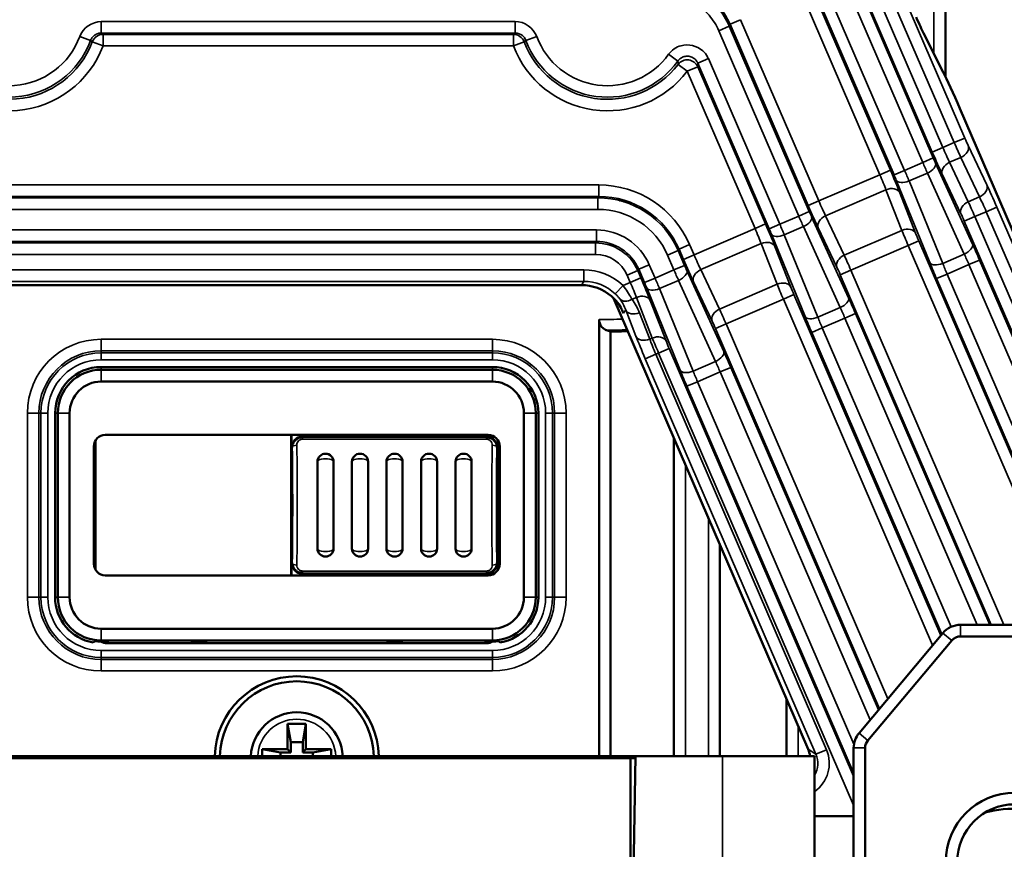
# Model space of a CAD drawing. Header units: millimetres. Extents: x 0 to 4638, y -120 to 1188.
# Tile 73 of 256: x 590 to 633, y 555 to 591. Entities that reach past the tile are written whole.
import ezdxf

# ---------------------------------------------------------------- set-up
doc = ezdxf.new("R2010")
doc.units = ezdxf.units.MM
doc.header["$LTSCALE"] = 2
doc.layers.add('Sichtbar (ISO)', color=7, linetype='Continuous', lineweight=50)
doc.layers.add('Sichtbar schmal (ISO)', color=7, linetype='Continuous', lineweight=35)

msp = doc.modelspace()

# ---------------------------------------------------------------- linework, layer by layer
at = {"layer": 'Sichtbar (ISO)'}
for p, q in [((630.0822, 588.571), (630.0822, 623.4079)), ((629.9901, 588.7584), (629.1348, 590.4519)), ((640.209, 565.1589), (630.7082, 587.1819)), ((615.5296, 583.2636), (615.5296, 583.2625)), ((614.2677, 579.5129), (589.521, 579.5129)), ((624.1191, 559.3471), (615.6656, 578.9424)), ((615.0296, 578.0248), (615.0296, 559.0519)), ((615.5296, 577.4885), (615.5296, 559.0519)), ((610.3947, 575.9519), (593.3947, 575.9519)), ((593.3947, 575.834), (610.3947, 575.834)), ((610.3947, 575.3209), (593.3947, 575.3209)), ((591.3947, 573.9519), (591.3947, 565.9519)), ((591.5125, 565.9519), (591.5125, 573.9519)), ((592.0256, 573.9519), (592.0256, 565.9519)), ((611.7637, 565.9519), (611.7637, 573.9519)), ((612.2768, 573.9519), (612.2768, 565.9519)), ((612.3947, 565.9519), (612.3947, 573.9519)), ((593.5754, 573.0019), (610.2139, 573.0019)), ((601.6447, 573.0019), (601.6447, 566.9019)), ((601.6709, 573.0019), (601.6709, 572.4519)), ((604.1447, 572.9257), (602.1447, 572.9257)), ((604.1447, 572.9257), (604.1447, 573.0019)), ((608.1447, 573.0019), (608.1447, 572.9257)), ((610.1447, 572.9257), (608.1447, 572.9257)), ((593.0756, 572.502), (593.0756, 572.0252)), ((593.1447, 572.7019), (593.1447, 572.7556)), ((593.1447, 567.2019), (593.1447, 572.7019)), ((601.7447, 572.6508), (601.7447, 572.6474)), ((601.7672, 572.6888), (601.7655, 572.6888)), ((601.8447, 572.7846), (601.8447, 572.7842)), ((610.5632, 572.603), (610.5632, 572.607)), ((610.6185, 572.4519), (610.6185, 572.7956)), ((610.6447, 567.1481), (610.6447, 572.7556)), ((610.7137, 572.502), (610.7137, 572.0252)), ((618.2822, 572.8773), (618.2822, 559.0519)), ((593.0756, 572.0252), (593.1447, 571.9561)), ((593.0756, 567.8786), (593.0756, 572.0252)), ((602.7947, 571.8378), (602.7947, 568.0659)), ((603.4947, 568.0659), (603.4947, 571.8378)), ((604.2947, 571.8378), (604.2947, 568.0659)), ((604.9947, 568.0659), (604.9947, 571.8378)), ((605.7947, 571.8378), (605.7947, 568.0659)), ((606.4947, 568.0659), (606.4947, 571.8378)), ((607.2947, 571.8378), (607.2947, 568.0659)), ((607.9947, 568.0659), (607.9947, 571.8378)), ((608.7947, 571.8378), (608.7947, 568.0659)), ((609.4947, 568.0659), (609.4947, 571.8378)), ((610.7137, 572.0252), (610.6447, 571.9561)), ((610.7137, 567.8786), (610.7137, 572.0252)), ((620.2822, 559.0519), (620.2822, 568.2413)), ((593.0756, 567.8786), (593.1447, 567.9476)), ((593.0756, 567.8786), (593.0756, 567.4017)), ((610.7137, 567.8786), (610.6447, 567.9476)), ((610.7137, 567.8786), (610.7137, 567.4017)), ((601.6709, 567.4519), (601.6709, 566.9019)), ((610.6185, 567.1081), (610.6185, 567.4519)), ((593.1447, 567.2019), (593.1447, 567.1481)), ((601.7447, 567.2566), (601.7447, 567.2529)), ((601.7655, 567.215), (601.7674, 567.215)), ((601.8447, 567.1198), (601.8447, 567.1191)), ((602.1447, 566.9781), (604.1447, 566.9781)), ((604.1447, 566.9019), (604.1447, 566.9781)), ((608.1447, 566.9781), (608.1447, 566.9019)), ((608.1447, 566.9781), (610.1447, 566.9781)), ((610.5632, 567.2967), (610.5632, 567.3008)), ((593.5754, 566.9019), (610.2139, 566.9019)), ((593.3947, 564.5828), (610.3947, 564.5828)), ((629.9744, 564.3947), (626.3286, 560.0498)), ((638.0947, 564.7519), (630.7405, 564.7519)), ((610.3947, 564.0697), (593.3947, 564.0697)), ((593.726, 564.0291), (593.3947, 564.0291)), ((593.6487, 563.9519), (610.1406, 563.9519)), ((598.0017, 564.0291), (597.2876, 564.0291)), ((606.5017, 564.0291), (605.7876, 564.0291)), ((610.3947, 564.0291), (610.0634, 564.0291)), ((626.7117, 559.7284), (630.3574, 564.0733)), ((630.7405, 564.2519), (638.0947, 564.2519)), ((623.1822, 561.5191), (623.1822, 559.0519)), ((601.4947, 560.4519), (601.6357, 559.6519)), ((601.4947, 560.4519), (602.2947, 560.4519)), ((601.4947, 559.3519), (601.4947, 560.4519)), ((602.2947, 560.4519), (602.1536, 559.6519)), ((602.2947, 560.4519), (602.2947, 559.3519)), ((601.6357, 559.6519), (602.1536, 559.6519)), ((601.6357, 559.2108), (601.6357, 559.6519)), ((602.1536, 559.6519), (602.1536, 559.2108)), ((600.3947, 559.3519), (601.4947, 559.3519)), ((600.3947, 559.3519), (601.1947, 559.2108)), ((600.3947, 559.0519), (600.3947, 559.3519)), ((601.6357, 559.2108), (601.4947, 559.3519)), ((602.2947, 559.3519), (602.1536, 559.2108)), ((602.2947, 559.3519), (603.3947, 559.3519)), ((603.3947, 559.3519), (602.5947, 559.2108)), ((603.3947, 559.3519), (603.3947, 559.0519)), ((626.0947, 559.407), (626.0947, 538.3691)), ((626.5947, 538.3691), (626.5947, 559.407)), ((616.6116, 559.0519), (587.1777, 559.0519)), ((587.3947, 558.9519), (616.3947, 558.9519)), ((601.6357, 559.2108), (601.1947, 559.2108)), ((601.1947, 559.2108), (601.1947, 559.0519)), ((602.5947, 559.2108), (602.1536, 559.2108)), ((602.5947, 559.0519), (602.5947, 559.2108)), ((616.3947, 552.3519), (616.3947, 558.9519)), ((616.6099, 558.9519), (616.3947, 558.9519)), ((616.4947, 552.3519), (616.6116, 559.0519)), ((616.6116, 559.0519), (620.3947, 559.0519)), ((624.3947, 559.0519), (620.3947, 559.0519)), ((624.3947, 559.0519), (624.3947, 543.1519)), ((624.3947, 556.4347), (626.0947, 556.4347))]:
    msp.add_line(p, q, dxfattribs=at)
for radius in [3, 2.5]:
    msp.add_circle((633.0947, 554.4519), radius, dxfattribs=at)
for centre, radius, start, end in [((615.3944, 591.4519), 8.2859, 273.64084, 273.70153), ((615.3944, 591.4519), 13.9641, 270.55481, 273.64032), ((593.3947, 573.9519), 2, 90, 180), ((610.3947, 573.9519), 2, 0, 90), ((593.3947, 573.9519), 1.8822, 90, 180), ((610.3947, 573.9519), 1.8822, 0, 90), ((593.3947, 573.9519), 1.3691, 90, 180), ((610.3947, 573.9519), 1.3691, 0, 90), ((602.1447, 572.4519), 0.4738, 90, 180), ((610.1447, 572.4519), 0.4738, 0, 90), ((593.6447, 572.7019), 0.5, 173.13877, 180), ((603.1447, 571.8378), 0.35, 0, 180), ((604.6447, 571.8378), 0.35, 0, 180), ((606.1447, 571.8378), 0.35, 0, 180), ((607.6447, 571.8378), 0.35, 0, 180), ((609.1447, 571.8378), 0.35, 0, 180), ((603.1447, 568.0659), 0.35, 180, 0), ((604.6447, 568.0659), 0.35, 180, 0), ((606.1447, 568.0659), 0.35, 180, 0), ((607.6447, 568.0659), 0.35, 180, 0), ((609.1447, 568.0659), 0.35, 180, 0), ((602.1447, 567.4519), 0.4738, 180, 270), ((610.1447, 567.4519), 0.4738, 270, 0), ((593.6447, 567.2019), 0.5, 180, 186.86123), ((593.3947, 565.9519), 2, 180, 260.04372), ((593.3947, 565.9519), 1.8822, 180, 270), ((593.3947, 565.9519), 1.3691, 180, 270), ((610.3947, 565.9519), 1.3691, 270, 0), ((610.3947, 565.9519), 1.8822, 270, 0), ((610.3947, 565.9519), 2, 279.95628, 0), ((630.7405, 563.7519), 1, 90, 140), ((593.3947, 565.9519), 1.9228, 261.97142, 270), ((610.3947, 565.9519), 1.9228, 270, 278.02858), ((630.7405, 563.7519), 0.5, 90, 140), ((601.8947, 558.9519), 3.565, 1.6074, 178.3926), ((601.8947, 558.9519), 3.3462, 1.7125, 178.2875), ((601.8947, 558.9519), 2, 2.86598, 177.13402), ((627.0947, 559.407), 1, 140, 180), ((627.0947, 559.407), 0.5, 140, 180), ((632.8947, 552.9519), 3.8004, 58.10419, 106.70652)]:
    msp.add_arc(centre, radius, start, end, dxfattribs=at)
for centre, major_axis, ratio, start_param, end_param in [((628.8077, 591.254), (-0.3961, 0.9182), 0.0349208, 1.6685814, 2.6179939), ((630.6441, 587.1542), (0.7922, -1.8364), 0.0349208, 1.5707963, 2.6179939), ((614.2661, 577.5117), (1.0999, 1.6725), 0.9991277, 6.1539001, 6.8645413), ((614.2538, 577.4929), (0.2277, 2.1069), 0.9283732, 5.196898, 5.2064884), ((621.2324, 591.4519), (16.0397, 0), 0.9314106, 4.337465, 4.348897), ((593.5758, 572.5017), (-0.3538, 0.3538), 0.999315, 5.4981298, 7.0682409), ((606.1447, 572.8275), (4.25, 0), 0.0261859, 1.6762196, 2.0607537), ((606.1447, 572.944), (-0.5, 0), 0.0261859, 0.4636224, 2.6779703), ((606.1447, 572.8275), (4.25, 0), 0.0261859, 1.080839, 1.4653731), ((610.2136, 572.5017), (-0.3538, -0.3538), 0.999315, 2.3565371, 3.9266482), ((593.5758, 567.402), (0.3538, 0.3538), 0.999315, 2.3565371, 3.9266482), ((610.2136, 567.402), (0.3538, -0.3538), 0.999315, 5.4981298, 7.0682409), ((606.1447, 567.0763), (4.25, 0), 0.0261859, 4.2224317, 4.6069658), ((606.1447, 566.9597), (-0.5, 0), 0.0261859, 3.605215, 5.8195629), ((606.1447, 567.0763), (4.25, 0), 0.0261859, 4.8178122, 5.2023463), ((590.8191, 4440.0743), (0, -3877.0281), 0.0261769, 0.0219721, 0.0227334), ((593.6491, 564.452), (-0.3538, -0.3538), 0.999315, 0.2217009, 0.7850555), ((597.6447, 564.0383), (0.5, 0), 0.0261859, 3.9169902, 5.5077878), ((606.1447, 564.0383), (-0.5, 0), 0.0261859, 0.7753975, 2.3661952), ((610.1403, 564.452), (-0.3538, 0.3538), 0.999315, 2.3565371, 2.9198918), ((612.9702, 4440.0743), (0, -3877.0281), 0.0261769, 6.2604519, 6.2612132), ((623.1996, 558.9525), (-0.8372, 0.5506), 0.9979867, 3.8237688, 4.1297068)]:
    msp.add_ellipse(centre, major_axis=major_axis, ratio=ratio, start_param=start_param, end_param=end_param, dxfattribs=at)
for points, knots in [([(615.5723, 579.0285), (615.6653, 578.9482), (615.755, 578.8537), (615.9079, 578.6562), (615.9693, 578.5536), (616.0426, 578.4088), (616.0665, 578.3523), (616.0839, 578.306)], [-0.15146619, -0.15146619, -0.15146619, -0.15146619, -0.11492993, -0.11492993, -0.07584286, -0.07584286, -0.04792269, -0.04792269, -0.04792269, -0.04792269]), ([(615.0296, 578.0248), (615.0296, 577.9694), (615.0413, 577.9049), (615.0802, 577.7953), (615.1174, 577.7342), (615.1993, 577.6397), (615.2612, 577.5942), (615.3298, 577.5614), (615.344, 577.5556), (615.3586, 577.5501)], [0.269831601, 0.269831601, 0.269831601, 0.269831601, 0.286477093, 0.286477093, 0.306621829, 0.306621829, 0.331312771, 0.331312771, 0.337341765, 0.337341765, 0.337341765, 0.337341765]), ([(601.6997, 572.4519), (601.6993, 572.5044), (601.7083, 572.5575), (601.7262, 572.607), (601.7296, 572.6166), (601.7334, 572.6261), (601.7375, 572.6354), (601.7615, 572.6899), (601.7975, 572.7408), (601.842, 572.7821), (601.8756, 572.8134), (601.9149, 572.84), (601.9573, 572.8597), (602.0014, 572.8801), (602.05, 572.8937), (602.0989, 572.8987), (602.1141, 572.9003), (602.1294, 572.9011), (602.1447, 572.9011)], [0, 0, 0, 0, 0.230356, 0.230356, 0.230356, 0.2744576, 0.2744576, 0.2744576, 0.5363105, 0.5363105, 0.5363105, 0.7327, 0.7327, 0.7327, 0.9374155, 0.9374155, 0.9374155, 1, 1, 1, 1]), ([(610.1447, 572.9011), (610.1876, 572.9011), (610.231, 572.8947), (610.2719, 572.8825), (610.3117, 572.8706), (610.35, 572.853), (610.3845, 572.8309), (610.4203, 572.8079), (610.4528, 572.7797), (610.4803, 572.7482), (610.5116, 572.7121), (610.5371, 572.6708), (610.5553, 572.6274), (610.5783, 572.5722), (610.5901, 572.5115), (610.5896, 572.4519)], [0, 0, 0, 0, 0.1779711, 0.1779711, 0.1779711, 0.3511188, 0.3511188, 0.3511188, 0.5310626, 0.5310626, 0.5310626, 0.7370031, 0.7370031, 0.7370031, 1, 1, 1, 1]), ([(602.1447, 567.0027), (602.1018, 567.0027), (602.0583, 567.0091), (602.0175, 567.0213), (601.9777, 567.0331), (601.9394, 567.0508), (601.9049, 567.0729), (601.8691, 567.0958), (601.8365, 567.124), (601.8091, 567.1556), (601.7777, 567.1916), (601.7522, 567.2329), (601.7341, 567.2764), (601.7111, 567.3316), (601.6992, 567.3922), (601.6997, 567.4519)], [0, 0, 0, 0, 0.1779711, 0.1779711, 0.1779711, 0.3511188, 0.3511188, 0.3511188, 0.5310626, 0.5310626, 0.5310626, 0.7370031, 0.7370031, 0.7370031, 1, 1, 1, 1]), ([(610.5896, 567.4519), (610.5901, 567.3922), (610.5783, 567.3316), (610.5553, 567.2764), (610.5371, 567.2329), (610.5116, 567.1916), (610.4803, 567.1556), (610.4528, 567.124), (610.4203, 567.0958), (610.3845, 567.0729), (610.35, 567.0508), (610.3117, 567.0331), (610.2719, 567.0213), (610.231, 567.0091), (610.1876, 567.0027), (610.1447, 567.0027)], [0, 0, 0, 0, 0.2629969, 0.2629969, 0.2629969, 0.4689374, 0.4689374, 0.4689374, 0.6488812, 0.6488812, 0.6488812, 0.8220289, 0.8220289, 0.8220289, 1, 1, 1, 1])]:
    msp.add_open_spline(points, degree=3, knots=knots, dxfattribs=at)
at = {"layer": 'Sichtbar schmal (ISO)'}
for p, q in [((629.5822, 589.566), (629.5822, 623.2821)), ((630.9252, 585.9033), (625.3811, 598.7546)), ((624.4393, 598.3151), (629.9713, 585.4918)), ((624.9223, 598.5567), (630.4664, 585.7053)), ((623.4813, 597.858), (629.0983, 584.8377)), ((629.5571, 585.0357), (623.9401, 598.0559)), ((629.5125, 585.2938), (623.9805, 598.1172)), ((628.3076, 584.4966), (622.7067, 597.4796)), ((627.2328, 584.3103), (621.7487, 597.0224)), ((622.2075, 597.2204), (627.6916, 584.5083)), ((622.2478, 597.2817), (627.8488, 584.2987)), ((593.402, 590.4631), (593.402, 590.9628)), ((611.3868, 590.9628), (593.402, 590.9628)), ((611.3868, 590.4631), (611.3868, 590.9628)), ((620.7241, 590.8456), (621.1829, 591.0435)), ((621.1829, 591.0435), (624.5811, 583.1664)), ((593.402, 590.4631), (611.3868, 590.4631)), ((620.2334, 590.5668), (620.6922, 590.7647)), ((620.2334, 590.5668), (623.7081, 582.5124)), ((624.1669, 582.7103), (620.6922, 590.7647)), ((624.1223, 582.9685), (620.7241, 590.8456)), ((592.9331, 590.1379), (592.465, 590.3117)), ((593.4772, 589.9022), (593.0104, 590.0794)), ((593.4772, 590.4019), (611.3116, 590.4019)), ((593.4772, 589.9022), (593.4772, 590.4019)), ((611.3116, 589.9022), (611.3116, 590.4019)), ((611.3116, 589.9022), (611.7784, 590.0794)), ((611.8556, 590.1379), (612.3237, 590.3117)), ((611.3116, 589.9022), (593.4772, 589.9022)), ((618.459, 589.248), (618.0537, 589.5395)), ((619.3233, 589.1528), (619.7821, 589.3508)), ((622.8853, 582.1574), (619.7821, 589.3508)), ((618.8643, 588.8004), (618.4676, 589.1036)), ((618.8643, 588.8004), (619.3232, 588.9983)), ((621.8105, 581.9711), (618.8643, 588.8004)), ((619.3232, 588.9983), (622.2693, 582.1691)), ((619.3233, 589.1528), (622.4265, 581.9595)), ((630.4664, 585.7053), (630.9252, 585.9033)), ((629.5125, 585.2938), (629.9713, 585.4918)), ((630.4664, 585.7053), (629.9713, 585.4918)), ((631.881, 583.8676), (631.07, 585.5807)), ((629.0983, 584.8377), (629.5571, 585.0357)), ((630.2655, 584.8486), (630.7512, 585.0581)), ((630.7512, 585.0581), (631.5623, 583.345)), ((627.6916, 584.5083), (627.2328, 584.3103)), ((628.3076, 584.4966), (627.8488, 584.2987)), ((628.3076, 584.4966), (629.0983, 584.8377)), ((631.2613, 581.2881), (629.6583, 584.8071)), ((630.2655, 584.8486), (631.0766, 583.1355)), ((627.2328, 584.3103), (624.5811, 583.1664)), ((627.9456, 584.0682), (629.4055, 580.4875)), ((629.2985, 584.3796), (628.5035, 584.0366)), ((629.2985, 584.3796), (630.9015, 580.8607)), ((630.7578, 582.6129), (629.9467, 584.326)), ((588.7664, 583.8643), (615.0223, 583.8643)), ((615.0223, 583.8643), (615.0223, 583.3646)), ((624.8753, 582.5232), (627.4988, 583.655)), ((628.1884, 581.8895), (627.4988, 583.655)), ((629.9633, 580.4559), (628.5035, 584.0366)), ((615.0223, 583.3646), (588.7664, 583.3646)), ((588.8067, 583.3033), (614.982, 583.3033)), ((615.0223, 583.3646), (614.982, 583.3033)), ((614.982, 582.8036), (614.982, 583.3033)), ((628.0977, 583.5283), (628.7873, 581.7628)), ((631.5623, 583.345), (631.0766, 583.1355)), ((614.982, 582.8036), (588.8067, 582.8036)), ((624.1223, 582.9685), (624.5811, 583.1664)), ((631.8565, 582.7018), (632.3153, 582.8998)), ((640.0639, 564.9383), (632.3153, 582.8998)), ((623.7081, 582.5124), (622.8853, 582.1574)), ((623.7081, 582.5124), (624.1669, 582.7103)), ((625.8711, 578.9628), (624.2681, 582.4817)), ((624.8753, 582.5232), (625.6864, 580.8101)), ((630.9026, 582.2903), (631.3614, 582.4883)), ((631.3614, 582.4883), (631.8565, 582.7018)), ((631.3614, 582.4883), (639.8097, 562.9049)), ((631.8565, 582.7018), (639.6051, 564.7404)), ((588.8703, 581.9075), (614.9185, 581.9075)), ((614.9185, 581.4078), (614.9185, 581.9075)), ((621.8105, 581.9711), (619.1589, 580.8272)), ((621.8105, 581.9711), (622.2693, 582.1691)), ((622.4265, 581.9595), (622.8853, 582.1574)), ((623.0812, 581.6974), (623.9083, 582.0542)), ((623.9083, 582.0542), (625.5113, 578.5353)), ((625.3676, 580.2876), (624.5565, 582.0006)), ((638.5071, 564.6629), (630.9026, 582.2903)), ((622.5234, 581.729), (623.9832, 578.1484)), ((624.5411, 578.1167), (623.0812, 581.6974)), ((628.1884, 581.8895), (625.6864, 580.8101)), ((614.9185, 581.4078), (588.8703, 581.4078)), ((588.9106, 581.3466), (614.8782, 581.3466)), ((614.9185, 581.4078), (614.8782, 581.3466)), ((614.8782, 581.3466), (614.8782, 580.8469)), ((618.4691, 581.01), (618.5094, 581.0713)), ((618.9682, 581.2692), (618.5094, 581.0713)), ((618.7, 580.6293), (618.5094, 581.0713)), ((618.9682, 581.2692), (619.1589, 580.8272)), ((619.453, 580.184), (622.0765, 581.3158)), ((622.7661, 579.5503), (622.0765, 581.3158)), ((622.6754, 581.1891), (623.365, 579.4236)), ((625.9712, 580.1629), (628.4638, 581.2382)), ((628.9226, 581.4362), (628.4638, 581.2382)), ((635.5761, 564.7519), (628.4638, 581.2382)), ((628.9226, 581.4362), (636.1203, 564.7519)), ((614.8782, 580.8469), (588.9106, 580.8469)), ((618.0102, 580.812), (618.4691, 581.01)), ((618.2858, 580.1732), (618.0102, 580.812)), ((618.4691, 581.01), (618.7447, 580.3711)), ((619.1589, 580.8272), (618.7, 580.6293)), ((630.9015, 580.8607), (629.9633, 580.4559)), ((616.7135, 580.1395), (616.7538, 580.2008)), ((616.7538, 580.2008), (617.2126, 580.3988)), ((617.0042, 579.6203), (616.7538, 580.2008)), ((617.2126, 580.3988), (617.463, 579.8182)), ((618.2858, 580.1732), (618.7447, 580.3711)), ((630.1549, 579.9941), (631.106, 580.4043)), ((631.106, 580.4043), (631.5648, 580.6023)), ((631.106, 580.4043), (637.8585, 564.7519)), ((638.4273, 564.6949), (631.5648, 580.6023)), ((614.3715, 580.1703), (589.4173, 580.1703)), ((614.3715, 580.1703), (614.3715, 579.6706)), ((616.7135, 580.1395), (616.2547, 579.9416)), ((616.3882, 579.6319), (616.2547, 579.9416)), ((616.8471, 579.8299), (616.3882, 579.6319)), ((616.7135, 580.1395), (616.8471, 579.8299)), ((617.0042, 579.6203), (617.463, 579.8182)), ((618.2858, 580.1732), (617.463, 579.8182)), ((618.8458, 580.1425), (620.4488, 576.6236)), ((619.453, 580.184), (620.2641, 578.4709)), ((625.5124, 579.965), (625.9712, 580.1629)), ((632.0753, 564.7519), (625.5124, 579.965)), ((625.9712, 580.1629), (632.6196, 564.7519)), ((630.1549, 579.9941), (629.6961, 579.7961)), ((629.6961, 579.7961), (636.1863, 564.7519)), ((636.7305, 564.7519), (630.1549, 579.9941)), ((589.4173, 579.6706), (614.3715, 579.6706)), ((614.3715, 579.6706), (614.2677, 579.5129)), ((616.077, 579.4977), (615.736, 579.1326)), ((616.3882, 579.6319), (616.077, 579.4977)), ((618.5609, 575.8092), (617.1011, 579.3898)), ((617.659, 579.3582), (618.486, 579.715)), ((617.659, 579.3582), (619.1188, 575.7775)), ((620.089, 576.1961), (618.486, 579.715)), ((619.9453, 577.9484), (619.1343, 579.6614)), ((622.7661, 579.5503), (620.2641, 578.4709)), ((616.4654, 578.8951), (616.6543, 578.9766)), ((617.3439, 577.2111), (616.6543, 578.9766)), ((623.0415, 578.899), (623.5003, 579.097)), ((623.5003, 579.097), (629.8876, 564.2912)), ((617.2531, 578.8499), (617.9427, 577.0844)), ((620.5489, 577.8237), (623.0415, 578.899)), ((629.5282, 563.8629), (623.0415, 578.899)), ((625.5113, 578.5353), (624.5411, 578.1167)), ((616.0907, 578.2872), (616.1881, 578.4352)), ((616.1881, 578.4352), (616.6352, 577.2905)), ((617.2341, 577.1638), (616.787, 578.3085)), ((624.7327, 577.6549), (625.7158, 578.079)), ((625.7158, 578.079), (626.1746, 578.2769)), ((625.7158, 578.079), (631.4652, 564.7519)), ((632.0094, 564.7519), (626.1746, 578.2769)), ((620.5489, 577.8237), (620.0901, 577.6258)), ((627.2161, 561.1075), (620.0901, 577.6258)), ((620.5489, 577.8237), (627.5756, 561.5358)), ((624.2738, 577.4569), (624.7327, 577.6549)), ((630.3359, 564.6664), (624.7327, 577.6549)), ((617.3439, 577.2111), (617.2341, 577.1638)), ((624.2738, 577.4569), (629.9312, 564.3432)), ((593.3947, 577.1578), (610.3947, 577.1578)), ((593.3947, 576.6585), (593.3947, 577.1578)), ((610.3947, 577.1578), (610.3947, 576.6585)), ((593.3947, 576.6585), (593.3947, 576.5672)), ((610.3947, 576.6585), (593.3947, 576.6585)), ((593.3947, 576.5672), (610.3947, 576.5672)), ((593.3947, 576.5672), (593.3947, 576.2676)), ((610.3947, 576.6585), (610.3947, 576.5672)), ((610.3947, 576.2676), (610.3947, 576.5672)), ((617.5001, 576.5084), (617.0413, 576.3105)), ((617.5001, 576.5084), (617.6193, 576.5598)), ((624.9134, 559.3245), (617.5001, 576.5084)), ((618.0781, 576.7578), (617.6193, 576.5598)), ((626.0947, 556.9137), (617.6193, 576.5598)), ((618.0781, 576.7578), (626.0947, 558.1752)), ((610.3947, 576.2676), (593.3947, 576.2676)), ((593.3947, 575.9519), (593.3947, 575.834)), ((610.3947, 575.834), (610.3947, 575.9519)), ((617.0413, 576.3105), (624.4546, 559.1265)), ((619.1188, 575.7775), (620.089, 576.1961)), ((620.2935, 575.7398), (620.7523, 575.9377)), ((620.7523, 575.9377), (627.1726, 561.0556)), ((593.3947, 575.3209), (593.3947, 575.834)), ((610.3947, 575.3209), (610.3947, 575.834)), ((620.2935, 575.7398), (619.3104, 575.3157)), ((626.8131, 560.6272), (620.2935, 575.7398)), ((618.8516, 575.1177), (619.3104, 575.3157)), ((626.0947, 558.3282), (618.8516, 575.1177)), ((619.3104, 575.3157), (626.1067, 559.5617)), ((590.1888, 565.9519), (590.1888, 573.9519)), ((590.6881, 573.9519), (590.1888, 573.9519)), ((590.7794, 573.9519), (590.6881, 573.9519)), ((590.6881, 573.9519), (590.6881, 565.9519)), ((590.7794, 565.9519), (590.7794, 573.9519)), ((590.7794, 573.9519), (591.079, 573.9519)), ((591.079, 573.9519), (591.079, 565.9519)), ((591.5125, 573.9519), (591.3947, 573.9519)), ((592.0256, 573.9519), (591.5125, 573.9519)), ((612.2768, 573.9519), (611.7637, 573.9519)), ((612.3947, 573.9519), (612.2768, 573.9519)), ((612.7104, 565.9519), (612.7104, 573.9519)), ((612.7104, 573.9519), (613.01, 573.9519)), ((613.01, 573.9519), (613.1013, 573.9519)), ((613.01, 573.9519), (613.01, 565.9519)), ((613.1013, 565.9519), (613.1013, 573.9519)), ((613.6006, 573.9519), (613.1013, 573.9519)), ((613.6006, 573.9519), (613.6006, 565.9519)), ((602.1447, 572.9257), (602.1447, 572.9011)), ((610.1447, 572.9011), (610.1447, 572.9257)), ((602.1447, 572.8157), (602.1447, 572.9011)), ((602.1447, 572.9011), (610.1447, 572.9011)), ((610.1447, 572.8157), (602.1447, 572.8157)), ((610.1447, 572.8157), (610.1447, 572.9011)), ((601.6997, 572.4519), (601.6709, 572.4519)), ((610.6185, 572.4519), (610.5896, 572.4519)), ((618.7822, 571.7183), (618.7822, 559.0519)), ((619.7822, 559.0519), (619.7822, 569.4003)), ((601.6709, 567.4519), (601.6997, 567.4519)), ((610.5896, 567.4519), (610.6185, 567.4519)), ((602.1447, 567.0027), (602.1447, 567.0881)), ((602.1447, 567.0881), (610.1447, 567.0881)), ((610.1447, 567.0027), (602.1447, 567.0027)), ((602.1447, 567.0027), (602.1447, 566.9781)), ((610.1447, 567.0027), (610.1447, 567.0881)), ((610.1447, 566.9781), (610.1447, 567.0027)), ((590.6881, 565.9519), (590.1888, 565.9519)), ((590.7794, 565.9519), (590.6881, 565.9519)), ((590.7794, 565.9519), (591.079, 565.9519)), ((591.3947, 565.9519), (591.5125, 565.9519)), ((592.0256, 565.9519), (591.5125, 565.9519)), ((612.2768, 565.9519), (611.7637, 565.9519)), ((612.2768, 565.9519), (612.3947, 565.9519)), ((612.7104, 565.9519), (613.01, 565.9519)), ((613.01, 565.9519), (613.1013, 565.9519)), ((613.6006, 565.9519), (613.1013, 565.9519)), ((593.3947, 564.0697), (593.3947, 564.5828)), ((610.3947, 564.0697), (610.3947, 564.5828)), ((630.3574, 564.0733), (629.9744, 564.3947)), ((630.7405, 564.7519), (630.7405, 564.2519)), ((593.3947, 564.0697), (593.3947, 564.0291)), ((593.726, 564.0291), (593.6487, 563.9519)), ((610.1406, 563.9519), (610.0634, 564.0291)), ((610.3947, 564.0291), (610.3947, 564.0697)), ((593.3947, 563.6362), (610.3947, 563.6362)), ((593.3947, 563.3366), (593.3947, 563.6362)), ((610.3947, 563.6362), (610.3947, 563.3366)), ((593.3947, 563.2453), (593.3947, 563.3366)), ((610.3947, 563.3366), (593.3947, 563.3366)), ((593.3947, 563.2453), (610.3947, 563.2453)), ((593.3947, 563.2453), (593.3947, 562.746)), ((610.3947, 563.2453), (610.3947, 563.3366)), ((610.3947, 562.746), (610.3947, 563.2453)), ((610.3947, 562.746), (593.3947, 562.746)), ((623.6822, 560.3601), (623.6822, 559.0519)), ((626.7117, 559.7284), (626.3286, 560.0498)), ((624.4546, 559.1265), (624.1191, 559.3471)), ((624.9134, 559.3245), (624.4546, 559.1265)), ((626.5947, 559.407), (626.0947, 559.407)), ((620.3947, 543.6519), (620.3947, 559.0519))]:
    msp.add_line(p, q, dxfattribs=at)
for centre, radius, start, end in [((589.3944, 591.4519), 3.8677, 210.49089, 339.21473), ((589.3944, 591.4519), 3.7748, 208.65789, 339.62897), ((589.3944, 591.4519), 3.2755, 208.65789, 339.62897), ((615.3944, 591.4519), 3.8677, 200.78527, 322.61569), ((615.3944, 591.4519), 3.7748, 200.37103, 324.27882), ((615.3944, 591.4519), 3.2755, 200.37103, 324.27882), ((589.3944, 591.4519), 4.367, 210.49089, 339.21473), ((615.3944, 591.4519), 4.367, 200.78527, 322.61569), ((615.3944, 591.4519), 8.3482, 274.8082, 274.87326), ((615.3944, 591.4519), 8.818, 279.9396, 280.00344), ((615.3944, 591.4519), 8.818, 273.73477, 273.735), ((615.3944, 591.4519), 13.432, 268.44378, 272.82576), ((615.3944, 591.4519), 13.9018, 269.85248, 273.54847), ((593.3947, 573.9519), 3.2059, 90, 180), ((610.3947, 573.9519), 3.2059, 0, 90), ((593.3947, 573.9519), 2.7066, 90, 180), ((593.3947, 573.9519), 2.6153, 90, 180), ((610.3947, 573.9519), 2.7066, 0, 90), ((610.3947, 573.9519), 2.6153, 0, 90), ((593.3947, 573.9519), 2.3157, 90, 180), ((610.3947, 573.9519), 2.3157, 0, 90), ((593.3947, 565.9519), 3.2059, 180, 270), ((593.3947, 565.9519), 2.7066, 180, 270), ((593.3947, 565.9519), 2.6153, 180, 270), ((593.3947, 565.9519), 2.3157, 180, 270), ((610.3947, 565.9519), 3.2059, 270, 0), ((610.3947, 565.9519), 2.3157, 270, 0), ((610.3947, 565.9519), 2.6153, 270, 0), ((610.3947, 565.9519), 2.7066, 270, 0), ((601.8947, 558.9519), 1.7, 3.37229, 176.62771)]:
    msp.add_arc(centre, radius, start, end, dxfattribs=at)
for centre, major_axis, ratio, start_param, end_param in [((-573.6011, 3349.9263), (1191.6611, -2762.2799), 0.0348995, 0.0347922, 0.0353763), ((593.4772, 589.9022), (0.3161, 0.3874), 0.9984778, 0.6850973, 1.8919193), ((611.3116, 589.9022), (0.3161, -0.3874), 0.9984778, 1.2496734, 2.4564954), ((126.3303, 1362.1463), (491.1988, -776.3211), 0.0394599, 0.0702908, 0.0722265), ((618.8643, 588.8004), (0.5, -0.0029), 0.9962384, 0.4145079, 2.4931374), ((319.1706, 1279.4745), (299.1754, -693.491), 0.0348995, 0.0794272, 0.0817597), ((630.9413, 585.9102), (-0.1981, 0.4591), 0.0349208, 1.5707963, 2.3561945), ((630.0194, 585.5125), (0.3961, -0.9182), 0.0523812, 4.712389, 5.4977871), ((630.4824, 585.7122), (0.3961, -0.9182), 0.0174604, 4.712389, 5.4977871), ((630.6112, 585.3827), (0.4519, 0.214), 0.7068913, 4.6877088, 6.233825), ((629.5606, 585.3146), (-0.5942, 1.3773), 0.0349208, 1.5707963, 2.3561945), ((629.5732, 585.0426), (0.1981, -0.4591), 0.0349208, 4.712389, 5.2359878), ((627.6435, 584.4875), (-0.5942, 1.3773), 0.0349208, 3.9269908, 4.712389), ((628.2916, 584.4897), (-0.3961, 0.9182), 0.0174604, 4.1887902, 4.712389), ((629.1143, 584.8447), (-0.3961, 0.9182), 0.0174604, 1.5707963, 2.0943951), ((629.1995, 584.6091), (0.455, 0.2073), 0.4999238, 4.7023101, 6.242878), ((630.4056, 584.5239), (-0.4519, -0.214), 0.7068913, 4.6877088, 6.233825), ((627.1847, 584.2896), (0.3961, -0.9182), 0.0523812, 0.7853982, 1.5707963), ((627.8327, 584.2918), (0.1981, -0.4591), 0.0349208, 1.0471976, 1.5707963), ((628.4045, 584.2661), (-0.463, -0.1888), 0.4999238, 0.0403073, 1.5808752), ((615.0189, 579.5617), (-2.3649, -3.5958), 0.9991277, 2.5602367, 3.7229487), ((627.6388, 583.3304), (0.4657, 0.1819), 0.7068913, 0.0493604, 1.5954765), ((631.4222, 583.6697), (0.4519, 0.214), 0.7068913, 4.6877088, 6.233825), ((632.2672, 582.879), (0.5942, -1.3773), 0.0349208, 1.5707963, 2.3561945), ((614.9794, 579.5016), (-2.0894, -3.1769), 0.999357, 2.5602367, 3.7229487), ((615.0189, 579.5617), (-2.0904, -3.1784), 0.9988985, 2.5602367, 3.7229487), ((631.8084, 582.6811), (-0.3961, 0.9182), 0.0523812, 4.712389, 5.4977871), ((614.9794, 579.5016), (-1.8149, -2.7596), 0.9991277, 2.5602367, 3.7229487), ((624.1704, 582.9892), (-0.5942, 1.3773), 0.0349208, 1.5707963, 2.3561945), ((624.6292, 583.1871), (0.3961, -0.9182), 0.0523812, 4.712389, 5.4977871), ((631.2166, 582.8109), (-0.4519, -0.214), 0.7068913, 4.6877088, 6.233825), ((631.3453, 582.4813), (-0.3961, 0.9182), 0.0174604, 4.712389, 5.4977871), ((623.7241, 582.5193), (0.3961, -0.9182), 0.0174604, 4.712389, 5.2359878), ((623.8093, 582.2838), (0.455, 0.2073), 0.4999238, 4.7023101, 6.242878), ((624.183, 582.7172), (-0.1981, 0.4591), 0.0349208, 1.5707963, 2.0943951), ((625.0154, 582.1986), (-0.4519, -0.214), 0.7068913, 4.6877088, 6.233825), ((630.8865, 582.2834), (0.1981, -0.4591), 0.0349208, 1.5707963, 2.3561945), ((614.9165, 579.406), (1.3749, 2.0906), 0.9991277, 5.7018293, 6.8645413), ((621.7624, 581.9504), (0.3961, -0.9182), 0.0523812, 0.7853982, 1.5707963), ((622.2212, 582.1483), (-0.5942, 1.3773), 0.0349208, 3.9269908, 4.712389), ((622.4105, 581.9526), (-0.1981, 0.4591), 0.0349208, 4.1887902, 4.712389), ((622.8693, 582.1505), (0.3961, -0.9182), 0.0174604, 1.0471976, 1.5707963), ((628.3284, 581.5649), (0.4657, 0.1819), 0.7068913, 0.0493604, 1.5954765), ((622.9822, 581.927), (-0.463, -0.1888), 0.4999238, 0.0403073, 1.5808752), ((628.4798, 581.2451), (0.3961, -0.9182), 0.0174604, 3.9269908, 4.712389), ((628.9386, 581.4431), (-0.1981, 0.4591), 0.0349208, 0.7853982, 1.5707963), ((614.877, 579.346), (1.0995, 1.6717), 0.9995635, 5.7018293, 6.8645413), ((614.9165, 579.406), (1.1004, 1.6732), 0.9986923, 5.7018293, 6.8645413), ((622.2166, 580.9912), (0.4657, 0.1819), 0.7068913, 0.0493604, 1.5954765), ((630.8025, 581.0902), (0.455, 0.2073), 0.4999238, 4.7023101, 6.242878), ((631.5167, 580.5815), (-0.5942, 1.3773), 0.0349208, 4.712389, 5.2359878), ((614.877, 579.346), (0.825, 1.2543), 0.9991277, 5.7018293, 6.8645413), ((618.7481, 580.65), (-0.5942, 1.3773), 0.0349208, 1.5707963, 2.3561945), ((619.207, 580.8479), (0.3961, -0.9182), 0.0523812, 4.712389, 5.4977871), ((625.8264, 580.4855), (-0.4519, -0.214), 0.7068913, 4.6877088, 6.233825), ((625.9551, 580.156), (0.3961, -0.9182), 0.0174604, 1.5707963, 2.3561945), ((631.0579, 580.3836), (0.3961, -0.9182), 0.0523812, 1.5707963, 2.0943951), ((618.7607, 580.378), (-0.1981, 0.4591), 0.0349208, 1.5707963, 2.0943951), ((625.4963, 579.958), (-0.1981, 0.4591), 0.0349208, 4.712389, 5.4977871), ((629.7442, 579.8169), (-0.5942, 1.3773), 0.0349208, 1.0471976, 1.5707963), ((629.8643, 580.6855), (-0.463, -0.1888), 0.4999238, 0.0403073, 1.5808752), ((630.203, 580.0148), (0.3961, -0.9182), 0.0523812, 4.1887902, 4.712389), ((614.3695, 577.6688), (1.3749, 2.0906), 0.9991277, 6.1136956, 6.8645413), ((616.799, 579.8091), (-0.5942, 1.3773), 0.0349208, 3.9269908, 4.712389), ((617.447, 579.8113), (0.3961, -0.9182), 0.0174604, 1.0471976, 1.5707963), ((618.3019, 580.1801), (0.3961, -0.9182), 0.0174604, 4.712389, 5.2359878), ((618.387, 579.9446), (0.455, 0.2073), 0.4999238, 4.7023101, 6.242878), ((619.5931, 579.8594), (-0.4519, -0.214), 0.7068913, 4.6877088, 6.233825), ((614.3695, 577.6688), (1.1004, 1.6732), 0.9986923, 6.1136956, 6.8645413), ((616.3402, 579.6112), (0.3961, -0.9182), 0.0523812, 0.7853982, 1.5707963), ((616.9882, 579.6134), (-0.1981, 0.4591), 0.0349208, 4.1887902, 4.712389), ((617.5599, 579.5878), (-0.463, -0.1888), 0.4999238, 0.0403073, 1.5808752), ((622.9062, 579.2257), (0.4657, 0.1819), 0.7068913, 0.0493604, 1.5954765), ((623.0576, 578.9059), (0.3961, -0.9182), 0.0174604, 3.9269908, 4.712389), ((623.5164, 579.1039), (-0.1981, 0.4591), 0.0349208, 0.7853982, 1.5707963), ((616.3253, 579.2198), (-0.4034, -0.2954), 0.6980486, 0.0554226, 1.4125798), ((614.3508, 577.6404), (0.2259, 2.0732), 0.9480024, 5.2065984, 5.4698709), ((616.7943, 578.652), (0.4657, 0.1819), 0.7068913, 0.0493604, 1.5954765), ((625.4122, 578.7648), (0.455, 0.2073), 0.4999238, 4.7023101, 6.242878), ((626.1265, 578.2562), (0.5942, -1.3773), 0.0349208, 1.5707963, 2.0943951), ((614.4908, 577.3157), (-0.2701, -2.5708), 0.9581466, 2.0655165, 2.328789), ((625.6677, 578.0582), (-0.3961, 0.9182), 0.0523812, 4.712389, 5.2359878), ((616.6469, 578.6332), (-0.4657, -0.1819), 0.7068913, 0.0493604, 1.5954765), ((620.4042, 578.1463), (-0.4519, -0.214), 0.7068913, 4.6877088, 6.233825), ((620.5329, 577.8168), (0.3961, -0.9182), 0.0174604, 1.5707963, 2.3561945), ((624.442, 578.3463), (-0.463, -0.1888), 0.4999238, 0.0403073, 1.5808752), ((624.3219, 577.4777), (0.5942, -1.3773), 0.0349208, 4.1887902, 4.712389), ((624.7808, 577.6756), (-0.3961, 0.9182), 0.0523812, 1.0471976, 1.5707963), ((620.074, 577.6188), (-0.1981, 0.4591), 0.0349208, 4.712389, 5.4977871), ((617.0941, 577.4884), (-0.4657, -0.1819), 0.7068913, 0.0493604, 1.5954765), ((617.0894, 576.3313), (-0.5942, 1.3773), 0.0349208, 0.7853982, 1.5707963), ((617.4839, 576.8865), (0.4657, 0.1819), 0.7068913, 0.0493604, 1.5954765), ((617.6353, 576.5668), (0.3961, -0.9182), 0.0174604, 3.9269908, 4.712389), ((617.5482, 576.5292), (0.3961, -0.9182), 0.0523812, 3.9269908, 4.712389), ((618.0941, 576.7647), (-0.1981, 0.4591), 0.0349208, 0.7853982, 1.5707963), ((619.99, 576.4257), (0.455, 0.2073), 0.4999238, 4.7023101, 6.242878), ((620.7042, 575.917), (0.5942, -1.3773), 0.0349208, 1.5707963, 2.0943951), ((620.2454, 575.719), (-0.3961, 0.9182), 0.0523812, 4.712389, 5.2359878), ((618.8997, 575.1385), (0.5942, -1.3773), 0.0349208, 4.1887902, 4.712389), ((619.0198, 576.0071), (-0.463, -0.1888), 0.4999238, 0.0403073, 1.5808752), ((619.3585, 575.3364), (-0.3961, 0.9182), 0.0523812, 1.0471976, 1.5707963), ((601.8997, 572.4519), (-0.2, -0.0032), 0.5207849, 4.7040688, 6.2525171), ((601.7924, 569.9519), (0, -5), 0.0251385, 1.0229695, 2.1186232), ((610.497, 569.9519), (0, -5), 0.0251385, 4.1645621, 5.2602158), ((610.3897, 572.4519), (0.2, -0.0032), 0.5207849, 0.0306682, 1.5791165), ((601.5924, 569.9519), (0, 4.8), 0.0261859, 4.1645621, 5.2602158), ((610.6969, 569.9519), (0, 4.8), 0.0261859, 1.0229695, 2.1186232), ((603.1447, 571.8378), (0.35, 0), 0.3771913, 0, 3.1415927), ((604.6447, 571.8378), (0.35, 0), 0.3771913, 0, 3.1415927), ((606.1447, 571.8378), (0.35, 0), 0.3771913, 0, 3.1415927), ((607.6447, 571.8378), (0.35, 0), 0.3771913, 0, 3.1415927), ((609.1447, 571.8378), (0.35, 0), 0.3771913, 0, 3.1415927), ((603.1447, 568.0659), (-0.35, 0), 0.3771913, 0, 3.1415927), ((604.6447, 568.0659), (-0.35, 0), 0.3771913, 0, 3.1415927), ((606.1447, 568.0659), (-0.35, 0), 0.3771913, 0, 3.1415927), ((607.6447, 568.0659), (-0.35, 0), 0.3771913, 0, 3.1415927), ((609.1447, 568.0659), (-0.35, 0), 0.3771913, 0, 3.1415927), ((601.8997, 567.4519), (-0.2, 0.0032), 0.5207849, 0.0306682, 1.5791165), ((610.3897, 567.4519), (0.2, 0.0032), 0.5207849, 4.7040688, 6.2525171), ((623.5341, 558.7325), (-1.2558, 0.8259), 0.9979867, 2.7616479, 4.1297068), ((623.5341, 558.7325), (-0.8389, 0.5517), 0.9959836, 3.1823017, 4.1297068)]:
    msp.add_ellipse(centre, major_axis=major_axis, ratio=ratio, start_param=start_param, end_param=end_param, dxfattribs=at)
for points, knots in [([(620.6922, 590.7647), (620.5668, 591.0553), (620.3927, 591.3291), (620.1827, 591.566), (619.9601, 591.8171), (619.691, 592.0333), (619.3978, 592.1965), (619.3516, 592.2223), (619.3047, 592.2468), (619.2571, 592.2701)], [0, 0, 0, 0, 0.4490006, 0.4490006, 0.4490006, 0.9258595, 0.9258595, 0.9258595, 1, 1, 1, 1]), ([(620.7241, 590.8456), (620.5911, 591.1541), (620.403, 591.4439), (620.1753, 591.6909), (619.9356, 591.951), (619.6447, 592.1714), (619.3293, 592.3316)], [0, 0, 0, 0, 0.4866739, 0.4866739, 0.4866739, 1, 1, 1, 1]), ([(619.0376, 591.8215), (619.3278, 591.6795), (619.5947, 591.4765), (619.8095, 591.234), (619.9838, 591.0372), (620.1289, 590.809), (620.2334, 590.5668)], [0, 0, 0, 0, 0.5520942, 0.5520942, 0.5520942, 1, 1, 1, 1]), ([(592.9331, 590.1379), (592.9525, 590.1903), (592.9813, 590.2401), (593.017, 590.2831), (593.0527, 590.3261), (593.0963, 590.3635), (593.1443, 590.3922), (593.1923, 590.4209), (593.2459, 590.4417), (593.3007, 590.453), (593.3339, 590.4598), (593.368, 590.4632), (593.402, 590.4631)], [0, 0, 0, 0, 0.2775328, 0.2775328, 0.2775328, 0.5550749, 0.5550749, 0.5550749, 0.832883, 0.832883, 0.832883, 1, 1, 1, 1]), ([(611.3868, 590.4631), (611.4428, 590.4632), (611.4997, 590.4537), (611.5526, 590.4352), (611.6054, 590.4167), (611.6558, 590.3889), (611.6996, 590.3539), (611.7433, 590.319), (611.7815, 590.276), (611.8111, 590.2286), (611.8289, 590.2), (611.8439, 590.1695), (611.8556, 590.1379)], [0, 0, 0, 0, 0.2784523, 0.2784523, 0.2784523, 0.5565595, 0.5565595, 0.5565595, 0.8342247, 0.8342247, 0.8342247, 1, 1, 1, 1]), ([(619.7821, 589.3508), (619.7704, 589.3778), (619.7575, 589.4044), (619.7437, 589.43), (619.6904, 589.5287), (619.6191, 589.6191), (619.5357, 589.6933), (619.2859, 589.9155), (618.9202, 589.9978), (618.5983, 589.9135), (618.4905, 589.8853), (618.3857, 589.838), (618.2934, 589.7747), (618.2011, 589.7114), (618.1191, 589.6304), (618.0537, 589.5395)], [0, 0, 0, 0, 0.0415324, 0.0415324, 0.0415324, 0.2013854, 0.2013854, 0.2013854, 0.6798178, 0.6798178, 0.6798178, 0.8399239, 0.8399239, 0.8399239, 1, 1, 1, 1]), ([(618.459, 589.248), (618.4917, 589.2937), (618.5326, 589.3345), (618.5786, 589.3669), (618.6244, 589.3992), (618.6765, 589.4241), (618.7306, 589.4393), (618.7843, 589.4544), (618.8415, 589.4604), (618.8973, 589.4566), (618.9529, 589.4529), (619.0087, 589.4395), (619.0599, 589.4174), (619.1113, 589.3953), (619.1596, 589.364), (619.2007, 589.3262), (619.2421, 589.2881), (619.2775, 589.2424), (619.304, 589.1929), (619.311, 589.1798), (619.3174, 589.1665), (619.3233, 589.1528)], [0, 0, 0, 0, 0.1604233, 0.1604233, 0.1604233, 0.32031, 0.32031, 0.32031, 0.4794609, 0.4794609, 0.4794609, 0.6383615, 0.6383615, 0.6383615, 0.7977693, 0.7977693, 0.7977693, 0.9582171, 0.9582171, 0.9582171, 1, 1, 1, 1]), ([(616.4654, 578.8951), (616.4538, 578.9153), (616.4415, 578.9364), (616.4288, 578.958), (616.3374, 579.1126), (616.2118, 579.3099), (616.077, 579.4977)], [0, 0, 0, 0, 0.1226037, 0.1226037, 0.1226037, 1, 1, 1, 1]), ([(615.736, 579.1326), (615.7657, 579.1049), (615.7948, 579.0756), (615.8208, 579.0473), (615.8258, 579.0419), (615.8306, 579.0366), (615.8354, 579.0313), (615.8669, 578.9962), (615.8944, 578.9622), (615.9162, 578.9333), (615.9226, 578.9249), (615.9285, 578.9169), (615.9339, 578.9092)], [0, 0, 0, 0, 0.3556111, 0.3556111, 0.3556111, 0.4221972, 0.4221972, 0.4221972, 0.8717308, 0.8717308, 0.8717308, 1, 1, 1, 1]), ([(602.1447, 572.8157), (602.1362, 572.8157), (602.1277, 572.8153), (602.1194, 572.8144), (602.0917, 572.8116), (602.0645, 572.8038), (602.0405, 572.792), (602.0164, 572.7801), (601.995, 572.7641), (601.977, 572.7464), (601.9519, 572.7217), (601.9326, 572.6922), (601.9198, 572.6614), (601.9059, 572.6281), (601.8991, 572.592), (601.8997, 572.556)], [0, 0, 0, 0, 0.0574225, 0.0574225, 0.0574225, 0.2485265, 0.2485265, 0.2485265, 0.4405607, 0.4405607, 0.4405607, 0.7093028, 0.7093028, 0.7093028, 1, 1, 1, 1]), ([(610.3897, 572.556), (610.3902, 572.5903), (610.384, 572.6248), (610.3714, 572.6569), (610.3617, 572.6815), (610.3479, 572.7053), (610.3304, 572.7266), (610.3156, 572.7445), (610.2979, 572.761), (610.2778, 572.7749), (610.2592, 572.7877), (610.238, 572.7982), (610.2154, 572.8052), (610.193, 572.8122), (610.1686, 572.8157), (610.1447, 572.8157)], [0, 0, 0, 0, 0.2772468, 0.2772468, 0.2772468, 0.4903665, 0.4903665, 0.4903665, 0.6697265, 0.6697265, 0.6697265, 0.8351225, 0.8351225, 0.8351225, 1, 1, 1, 1]), ([(601.8997, 567.3477), (601.8991, 567.3134), (601.9053, 567.279), (601.9179, 567.2469), (601.9277, 567.2222), (601.9414, 567.1984), (601.959, 567.1771), (601.9738, 567.1592), (601.9915, 567.1427), (602.0116, 567.1289), (602.0301, 567.1161), (602.0514, 567.1055), (602.0739, 567.0985), (602.0964, 567.0916), (602.1207, 567.0881), (602.1447, 567.0881)], [0, 0, 0, 0, 0.2772468, 0.2772468, 0.2772468, 0.4903665, 0.4903665, 0.4903665, 0.6697265, 0.6697265, 0.6697265, 0.8351225, 0.8351225, 0.8351225, 1, 1, 1, 1]), ([(610.1447, 567.0881), (610.1686, 567.0881), (610.193, 567.0916), (610.2154, 567.0985), (610.238, 567.1055), (610.2592, 567.1161), (610.2778, 567.1289), (610.2979, 567.1427), (610.3156, 567.1592), (610.3304, 567.1771), (610.3479, 567.1984), (610.3617, 567.2222), (610.3714, 567.2469), (610.384, 567.279), (610.3902, 567.3134), (610.3897, 567.3477)], [0, 0, 0, 0, 0.1648775, 0.1648775, 0.1648775, 0.3302735, 0.3302735, 0.3302735, 0.5096335, 0.5096335, 0.5096335, 0.7227532, 0.7227532, 0.7227532, 1, 1, 1, 1])]:
    msp.add_open_spline(points, degree=3, knots=knots, dxfattribs=at)
for points in [[(593.402, 590.9628), (592.9958, 590.9628), (592.6051, 590.689), (592.465, 590.3117)], [(612.3237, 590.3117), (612.1823, 590.6924), (611.7893, 590.9628), (611.3868, 590.9628)], [(593.4772, 590.4019), (593.4522, 590.4223), (593.4271, 590.4427), (593.402, 590.4631)], [(611.3868, 590.4631), (611.3617, 590.4427), (611.3366, 590.4223), (611.3116, 590.4019)], [(592.9331, 590.1379), (592.9589, 590.1184), (592.9847, 590.0989), (593.0104, 590.0794)], [(611.7784, 590.0794), (611.8041, 590.0989), (611.8298, 590.1184), (611.8556, 590.1379)]]:
    msp.add_open_spline(points, degree=3, dxfattribs=at)

doc.saveas('drawing.dxf')
